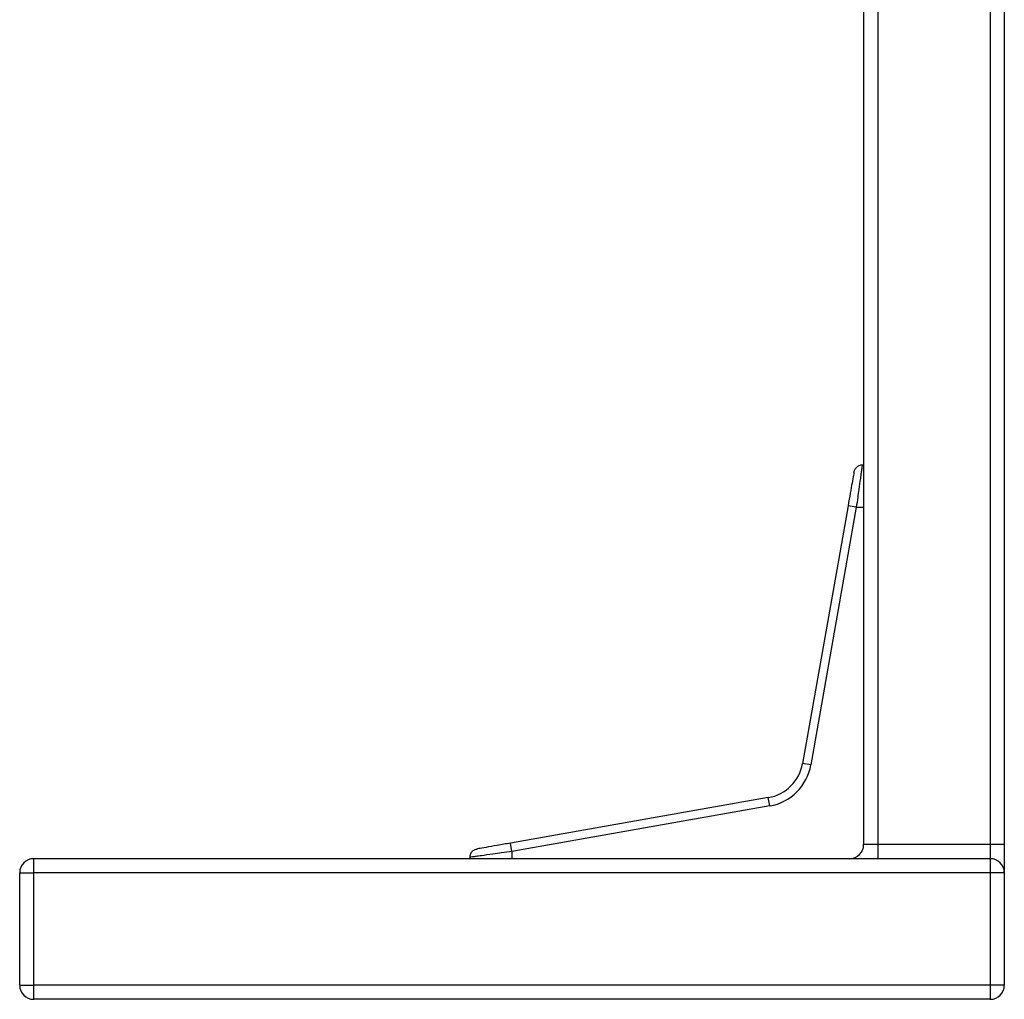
# Model space of a CAD drawing. Header units: millimetres. Extents: x -531 to 2050, y 404 to 998.
# Tile 7 of 23: x 18 to 53, y 638 to 673. Entities that reach past the tile are written whole.
import ezdxf

# ---------------------------------------------------------------- set-up
doc = ezdxf.new("R2010")
doc.units = ezdxf.units.MM

# ---------------------------------------------------------------- blocks, each defined once
blk = doc.blocks.new('Drawing View2')
at = {"color": 7, "linetype": 'Continuous', "lineweight": 25}
for p, q in [((-286.7, 17.5), (-286.7, -30)), ((-286.2, 17.5), (-286.2, -30)), ((-282.2, 17.5), (-282.2, -30)), ((-281.7, 13.347), (-281.7, -30)), ((-287.255, -17.948), (-288.871, -27.112)), ((-286.96, -18), (-288.576, -27.164)), ((-286.96, -18), (-287.255, -17.948)), ((-286.96, -18), (-286.7, -18)), ((-288.576, -27.164), (-288.871, -27.112)), ((-290.088, -28.329), (-299.252, -29.945)), ((-290.036, -28.624), (-290.088, -28.329)), ((-290.036, -28.624), (-299.2, -30.24)), ((-299.2, -30.24), (-299.252, -29.945)), ((-286.2, -30), (-286.7, -30)), ((-286.2, -30), (-286.2, -30.5)), ((-282.2, -30), (-286.2, -30)), ((-282.2, -30), (-282.2, -30.5)), ((-281.7, -30), (-282.2, -30)), ((-281.7, -30), (-281.7, -31)), ((-299.2, -30.24), (-299.2, -30.5)), ((-316.2, -31), (-316.2, -30.5)), ((-282.2, -30.5), (-316.2, -30.5)), ((-282.2, -30.5), (-282.2, -31)), ((-316.7, -35), (-316.7, -31)), ((-316.7, -31), (-316.2, -31)), ((-316.2, -35), (-316.2, -31)), ((-282.2, -31), (-316.2, -31)), ((-282.2, -31), (-282.2, -35)), ((-281.7, -31), (-282.2, -31)), ((-281.7, -31), (-281.7, -35)), ((-316.7, -35), (-316.2, -35)), ((-316.2, -35.5), (-316.2, -35)), ((-282.2, -35), (-316.2, -35)), ((-282.2, -35), (-282.2, -35.5)), ((-281.7, -35), (-282.2, -35)), ((-282.2, -35.5), (-316.2, -35.5))]:
    blk.add_line(p, q, dxfattribs=at)
for centre, radius, start, end in [((-290.348, -26.852), 1.5, 280, 350), ((-290.348, -26.852), 1.8, 280, 350), ((-287.2, -30), 0.5, 270, 0), ((-316.2, -31), 0.5, 90, 180), ((-282.2, -31), 0.5, 0, 90), ((-316.2, -35), 0.5, 180, 270), ((-282.2, -35), 0.5, 270, 0)]:
    blk.add_arc(centre, radius, start, end, dxfattribs=at)
for points, knots in [([(-287.045, -16.756), (-287.045, -16.753), (-287.039, -16.722), (-287.061, -16.844), (-287.107, -17.109), (-287.177, -17.501), (-287.228, -17.795), (-287.255, -17.948)], [0, 0, 0, 0, 0.023453, 0.2775, 0.527312, 0.754583, 1, 1, 1, 1]), ([(-287.044, -16.751), (-287.034, -16.714), (-287.018, -16.657), (-286.969, -16.593), (-286.937, -16.567), (-286.921, -16.554)], [0, 0, 0, 0, 0.478365, 0.736363, 1, 1, 1, 1]), ([(-286.75, -16.509), (-286.749, -16.506), (-286.744, -16.47), (-286.761, -16.585), (-286.787, -16.775), (-286.821, -17.016), (-286.865, -17.317), (-286.914, -17.67), (-286.944, -17.885), (-286.96, -18)], [0, 0, 0, 0, 0.022099, 0.267581, 0.396709, 0.524672, 0.72421, 0.852658, 1, 1, 1, 1]), ([(-286.694, -16.505), (-286.732, -16.502), (-286.791, -16.498), (-286.867, -16.522), (-286.903, -16.544), (-286.921, -16.554)], [0, 0, 0, 0, 0.478441, 0.736424, 1, 1, 1, 1]), ([(-299.252, -29.945), (-299.414, -29.973), (-299.736, -30.03), (-300.138, -30.101), (-300.408, -30.148), (-300.433, -30.153), (-300.445, -30.155)], [0, 0, 0, 0, 0.2582284, 0.5139298, 0.767008, 1, 1, 1, 1]), ([(-300.646, -30.279), (-300.656, -30.297), (-300.678, -30.333), (-300.702, -30.409), (-300.698, -30.468), (-300.695, -30.506)], [0, 0, 0, 0, 0.263576, 0.521559, 1, 1, 1, 1]), ([(-299.2, -30.24), (-299.325, -30.258), (-299.559, -30.29), (-299.938, -30.343), (-300.252, -30.389), (-300.481, -30.421), (-300.656, -30.445), (-300.677, -30.448), (-300.69, -30.45)], [0, 0, 0, 0, 0.160144, 0.299585, 0.5155, 0.647951, 0.776936, 1, 1, 1, 1]), ([(-300.646, -30.279), (-300.633, -30.263), (-300.607, -30.231), (-300.543, -30.182), (-300.486, -30.166), (-300.449, -30.156)], [0, 0, 0, 0, 0.263637, 0.521635, 1, 1, 1, 1])]:
    blk.add_open_spline(points, degree=3, knots=knots, dxfattribs=at)

msp = doc.modelspace()

# ---------------------------------------------------------------- block references
at = {"color": 7, "linetype": 'Continuous', "lineweight": 25}
msp.add_blockref('Drawing View2', (334.723, 673.89), dxfattribs=at)

doc.saveas('drawing.dxf')
